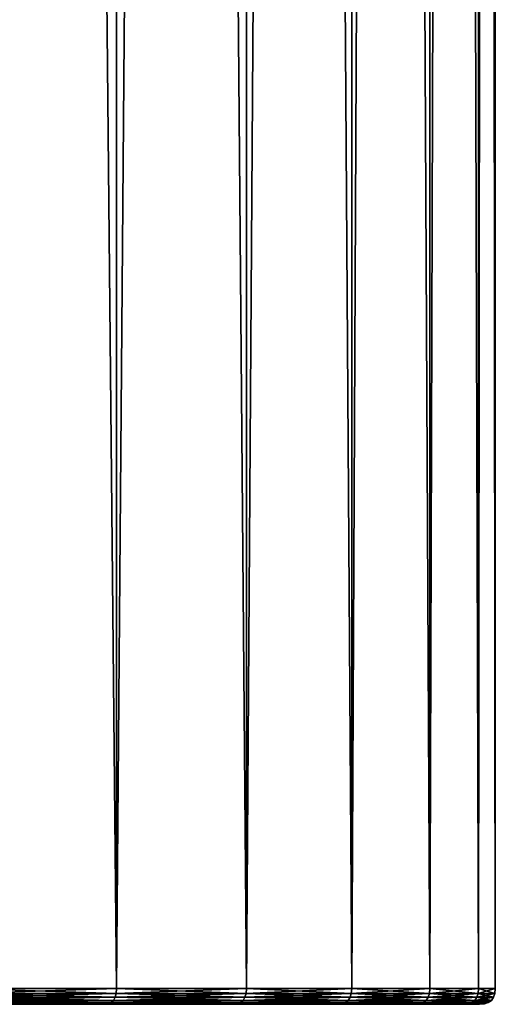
# Model space of a CAD drawing. Header units: millimetres. Extents: x 2387 to 13955, y -4964 to 364.
# Tile 126 of 256: x 5029 to 5044, y -3627 to -3596. Entities that reach past the tile are written whole.
import ezdxf

# ---------------------------------------------------------------- set-up
doc = ezdxf.new("R2010")
doc.units = ezdxf.units.MM
doc.header["$MEASUREMENT"] = 0
doc.layers.add('Predefinito', color=7, linetype='Continuous', true_color=0x000000)

# ---------------------------------------------------------------- blocks, each defined once
blk = doc.blocks.new('Blocco 02')
at = {"layer": 'Predefinito'}
for points in [[(396.338, -240.183, 296.773), (401.173, -240.183, 291.937), (401.173, 258.817, 291.937)], [(401.173, 258.817, 291.937), (396.338, 258.817, 296.773), (396.338, -240.183, 296.773)], [(401.173, -240.183, 17.662), (396.338, -240.183, 12.827), (396.338, 258.817, 12.827)], [(396.338, 258.817, 12.827), (401.173, 258.817, 17.662), (401.173, -240.183, 17.662)], [(401.173, -240.183, 291.937), (405.3, -240.183, 286.47), (405.3, 258.817, 286.47)], [(405.3, 258.817, 286.47), (401.173, 258.817, 291.937), (401.173, -240.183, 291.937)], [(405.3, -240.183, 23.13), (401.173, -240.183, 17.662), (401.173, 258.817, 17.662)], [(401.173, 258.817, 17.662), (405.3, 258.817, 23.13), (405.3, -240.183, 23.13)], [(405.3, -240.183, 286.47), (408.642, -240.183, 280.446), (408.642, 258.817, 280.446)], [(408.642, 258.817, 280.446), (405.3, 258.817, 286.47), (405.3, -240.183, 286.47)], [(408.642, -240.183, 29.153), (405.3, -240.183, 23.13), (405.3, 258.817, 23.13)], [(405.3, 258.817, 23.13), (408.642, 258.817, 29.153), (408.642, -240.183, 29.153)], [(408.642, -240.183, 280.446), (411.124, -240.183, 273.943), (411.124, 258.817, 273.943)], [(411.124, 258.817, 273.943), (408.642, 258.817, 280.446), (408.642, -240.183, 280.446)], [(411.124, -240.183, 35.657), (408.642, -240.183, 29.153), (408.642, 258.817, 29.153)], [(408.642, 258.817, 29.153), (411.124, 258.817, 35.657), (411.124, -240.183, 35.657)], [(411.124, -240.183, 273.943), (412.668, -240.183, 267.035), (412.668, 258.817, 267.035)], [(412.668, 258.817, 267.035), (411.124, 258.817, 273.943), (411.124, -240.183, 273.943)], [(412.668, -240.183, 42.564), (411.124, -240.183, 35.657), (411.124, 258.817, 35.657)], [(411.124, 258.817, 35.657), (412.668, 258.817, 42.564), (412.668, -240.183, 42.564)], [(412.668, -240.183, 267.035), (413.2, -240.183, 259.8), (413.2, 258.817, 259.8)], [(413.2, 258.817, 259.8), (412.668, 258.817, 267.035), (412.668, -240.183, 267.035)], [(413.2, -240.183, 49.8), (412.668, -240.183, 42.564), (412.668, 258.817, 42.564)], [(412.668, 258.817, 42.564), (413.2, 258.817, 49.8), (413.2, -240.183, 49.8)], [(413.2, -240.183, 259.8), (413.2, -240.183, 49.8), (413.2, 258.817, 49.8)], [(413.2, 258.817, 49.8), (413.2, 258.817, 259.8), (413.2, -240.183, 259.8)], [(396.338, -240.183, 296.773), (396.329, -240.336, 296.762), (401.162, -240.336, 291.928)], [(396.329, -240.336, 12.837), (396.338, -240.183, 12.827), (401.173, -240.183, 17.662)], [(401.173, -240.183, 17.662), (401.162, -240.336, 17.671), (396.329, -240.336, 12.837)], [(401.162, -240.336, 291.928), (401.173, -240.183, 291.937), (396.338, -240.183, 296.773)], [(401.173, -240.183, 291.937), (401.162, -240.336, 291.928), (405.288, -240.336, 286.462)], [(401.162, -240.336, 17.671), (401.173, -240.183, 17.662), (405.3, -240.183, 23.13)], [(405.3, -240.183, 23.13), (405.288, -240.336, 23.137), (401.162, -240.336, 17.671)], [(405.288, -240.336, 286.462), (405.3, -240.183, 286.47), (401.173, -240.183, 291.937)], [(405.3, -240.183, 286.47), (405.288, -240.336, 286.462), (408.629, -240.336, 280.44)], [(405.288, -240.336, 23.137), (405.3, -240.183, 23.13), (408.642, -240.183, 29.153)], [(408.642, -240.183, 29.153), (408.629, -240.336, 29.159), (405.288, -240.336, 23.137)], [(408.629, -240.336, 280.44), (408.642, -240.183, 280.446), (405.3, -240.183, 286.47)], [(408.642, -240.183, 280.446), (408.629, -240.336, 280.44), (411.11, -240.336, 273.939)], [(408.629, -240.336, 29.159), (408.642, -240.183, 29.153), (411.124, -240.183, 35.657)], [(411.124, -240.183, 35.657), (411.11, -240.336, 35.661), (408.629, -240.336, 29.159)], [(411.11, -240.336, 273.939), (411.124, -240.183, 273.943), (408.642, -240.183, 280.446)], [(411.124, -240.183, 273.943), (411.11, -240.336, 273.939), (412.654, -240.336, 267.033)], [(411.11, -240.336, 35.661), (411.124, -240.183, 35.657), (412.668, -240.183, 42.564)], [(412.668, -240.183, 42.564), (412.655, -240.336, 42.566), (411.11, -240.336, 35.661)], [(412.654, -240.336, 267.033), (412.668, -240.183, 267.035), (411.124, -240.183, 273.943)], [(412.668, -240.183, 267.035), (412.654, -240.336, 267.033), (413.186, -240.336, 259.8)], [(412.655, -240.336, 42.566), (412.668, -240.183, 42.564), (413.2, -240.183, 49.8)], [(413.2, -240.183, 49.8), (413.186, -240.336, 49.8), (412.655, -240.336, 42.566)], [(413.186, -240.336, 259.8), (413.2, -240.183, 259.8), (412.668, -240.183, 267.035)], [(413.186, -240.336, 49.8), (413.2, -240.183, 49.8), (413.2, -240.183, 259.8)], [(413.2, -240.183, 259.8), (413.186, -240.336, 259.8), (413.186, -240.336, 49.8)], [(396.256, -240.558, 296.678), (396.192, -240.628, 296.605), (401.005, -240.628, 291.792)], [(396.192, -240.628, 12.995), (396.256, -240.558, 12.921), (401.079, -240.558, 17.744)], [(401.079, -240.558, 17.744), (401.005, -240.628, 17.808), (396.192, -240.628, 12.995)], [(396.301, -240.461, 296.731), (396.256, -240.558, 296.678), (401.079, -240.558, 291.855)], [(396.256, -240.558, 12.921), (396.301, -240.461, 12.869), (401.131, -240.461, 17.698)], [(401.131, -240.461, 17.698), (401.079, -240.558, 17.744), (396.256, -240.558, 12.921)], [(401.005, -240.628, 291.792), (401.079, -240.558, 291.855), (396.256, -240.558, 296.678)], [(396.329, -240.336, 296.762), (396.301, -240.461, 296.731), (401.131, -240.461, 291.901)], [(396.301, -240.461, 12.869), (396.329, -240.336, 12.837), (401.162, -240.336, 17.671)], [(401.162, -240.336, 17.671), (401.131, -240.461, 17.698), (396.301, -240.461, 12.869)], [(401.079, -240.558, 291.855), (401.131, -240.461, 291.901), (396.301, -240.461, 296.731)], [(401.131, -240.461, 291.901), (401.162, -240.336, 291.928), (396.329, -240.336, 296.762)], [(401.079, -240.558, 291.855), (401.005, -240.628, 291.792), (405.113, -240.628, 286.349)], [(401.005, -240.628, 17.808), (401.079, -240.558, 17.744), (405.195, -240.558, 23.198)], [(405.195, -240.558, 23.198), (405.113, -240.628, 23.251), (401.005, -240.628, 17.808)], [(401.131, -240.461, 291.901), (401.079, -240.558, 291.855), (405.195, -240.558, 286.402)], [(401.079, -240.558, 17.744), (401.131, -240.461, 17.698), (405.253, -240.461, 23.16)], [(405.253, -240.461, 23.16), (405.195, -240.558, 23.198), (401.079, -240.558, 17.744)], [(405.113, -240.628, 286.349), (405.195, -240.558, 286.402), (401.079, -240.558, 291.855)], [(401.162, -240.336, 291.928), (401.131, -240.461, 291.901), (405.253, -240.461, 286.44)], [(401.131, -240.461, 17.698), (401.162, -240.336, 17.671), (405.288, -240.336, 23.137)], [(405.288, -240.336, 23.137), (405.253, -240.461, 23.16), (401.131, -240.461, 17.698)], [(405.195, -240.558, 286.402), (405.253, -240.461, 286.44), (401.131, -240.461, 291.901)], [(405.253, -240.461, 286.44), (405.288, -240.336, 286.462), (401.162, -240.336, 291.928)], [(405.195, -240.558, 286.402), (405.113, -240.628, 286.349), (408.441, -240.628, 280.352)], [(405.113, -240.628, 23.251), (405.195, -240.558, 23.198), (408.529, -240.558, 29.206)], [(408.529, -240.558, 29.206), (408.441, -240.628, 29.247), (405.113, -240.628, 23.251)], [(405.253, -240.461, 286.44), (405.195, -240.558, 286.402), (408.529, -240.558, 280.393)], [(405.195, -240.558, 23.198), (405.253, -240.461, 23.16), (408.592, -240.461, 29.177)], [(408.592, -240.461, 29.177), (408.529, -240.558, 29.206), (405.195, -240.558, 23.198)], [(408.441, -240.628, 280.352), (408.529, -240.558, 280.393), (405.195, -240.558, 286.402)], [(405.288, -240.336, 286.462), (405.253, -240.461, 286.44), (408.592, -240.461, 280.423)], [(405.253, -240.461, 23.16), (405.288, -240.336, 23.137), (408.629, -240.336, 29.159)], [(408.629, -240.336, 29.159), (408.592, -240.461, 29.177), (405.253, -240.461, 23.16)], [(408.529, -240.558, 280.393), (408.592, -240.461, 280.423), (405.253, -240.461, 286.44)], [(408.592, -240.461, 280.423), (408.629, -240.336, 280.44), (405.288, -240.336, 286.462)], [(408.529, -240.558, 280.393), (408.441, -240.628, 280.352), (410.911, -240.628, 273.878)], [(408.441, -240.628, 29.247), (408.529, -240.558, 29.206), (411.004, -240.558, 35.693)], [(411.004, -240.558, 35.693), (410.911, -240.628, 35.721), (408.441, -240.628, 29.247)], [(408.592, -240.461, 280.423), (408.529, -240.558, 280.393), (411.004, -240.558, 273.906)], [(408.529, -240.558, 29.206), (408.592, -240.461, 29.177), (411.07, -240.461, 35.673)], [(411.07, -240.461, 35.673), (411.004, -240.558, 35.693), (408.529, -240.558, 29.206)], [(410.911, -240.628, 273.878), (411.004, -240.558, 273.906), (408.529, -240.558, 280.393)], [(408.629, -240.336, 280.44), (408.592, -240.461, 280.423), (411.07, -240.461, 273.926)], [(408.592, -240.461, 29.177), (408.629, -240.336, 29.159), (411.11, -240.336, 35.661)], [(411.11, -240.336, 35.661), (411.07, -240.461, 35.673), (408.592, -240.461, 29.177)], [(411.004, -240.558, 273.906), (411.07, -240.461, 273.926), (408.592, -240.461, 280.423)], [(411.07, -240.461, 273.926), (411.11, -240.336, 273.939), (408.629, -240.336, 280.44)], [(411.004, -240.558, 273.906), (410.911, -240.628, 273.878), (412.448, -240.628, 267.002)], [(410.911, -240.628, 35.721), (411.004, -240.558, 35.693), (412.545, -240.558, 42.583)], [(412.545, -240.558, 42.583), (412.449, -240.628, 42.598), (410.911, -240.628, 35.721)], [(411.07, -240.461, 273.926), (411.004, -240.558, 273.906), (412.545, -240.558, 267.016)], [(411.004, -240.558, 35.693), (411.07, -240.461, 35.673), (412.613, -240.461, 42.573)], [(412.613, -240.461, 42.573), (412.545, -240.558, 42.583), (411.004, -240.558, 35.693)], [(412.448, -240.628, 267.002), (412.545, -240.558, 267.016), (411.004, -240.558, 273.906)], [(411.11, -240.336, 273.939), (411.07, -240.461, 273.926), (412.613, -240.461, 267.027)], [(411.07, -240.461, 35.673), (411.11, -240.336, 35.661), (412.655, -240.336, 42.566)], [(412.655, -240.336, 42.566), (412.613, -240.461, 42.573), (411.07, -240.461, 35.673)], [(412.545, -240.558, 267.016), (412.613, -240.461, 267.027), (411.07, -240.461, 273.926)], [(412.613, -240.461, 267.027), (412.654, -240.336, 267.033), (411.11, -240.336, 273.939)], [(412.545, -240.558, 267.016), (412.448, -240.628, 267.002), (412.978, -240.628, 259.799)], [(412.449, -240.628, 42.598), (412.545, -240.558, 42.583), (413.075, -240.558, 49.8)], [(413.075, -240.558, 49.8), (412.978, -240.628, 49.801), (412.449, -240.628, 42.598)], [(412.613, -240.461, 267.027), (412.545, -240.558, 267.016), (413.075, -240.558, 259.799)], [(412.545, -240.558, 42.583), (412.613, -240.461, 42.573), (413.145, -240.461, 49.8)], [(413.145, -240.461, 49.8), (413.075, -240.558, 49.8), (412.545, -240.558, 42.583)], [(412.978, -240.628, 259.799), (413.075, -240.558, 259.799), (412.545, -240.558, 267.016)], [(412.654, -240.336, 267.033), (412.613, -240.461, 267.027), (413.145, -240.461, 259.799)], [(412.613, -240.461, 42.573), (412.655, -240.336, 42.566), (413.186, -240.336, 49.8)], [(413.186, -240.336, 49.8), (413.145, -240.461, 49.8), (412.613, -240.461, 42.573)], [(413.075, -240.558, 259.799), (413.145, -240.461, 259.799), (412.613, -240.461, 267.027)], [(413.145, -240.461, 259.799), (413.186, -240.336, 259.8), (412.654, -240.336, 267.033)], [(412.978, -240.628, 49.801), (413.075, -240.558, 49.8), (413.075, -240.558, 259.799)], [(413.075, -240.558, 259.799), (412.978, -240.628, 259.799), (412.978, -240.628, 49.801)], [(413.075, -240.558, 49.8), (413.145, -240.461, 49.8), (413.145, -240.461, 259.799)], [(413.145, -240.461, 259.799), (413.075, -240.558, 259.799), (413.075, -240.558, 49.8)], [(413.145, -240.461, 49.8), (413.186, -240.336, 49.8), (413.186, -240.336, 259.8)], [(413.186, -240.336, 259.8), (413.145, -240.461, 259.799), (413.145, -240.461, 49.8)], [(400.796, -240.683, 291.609), (396.01, -240.683, 296.395), (386.152, -240.683, 285.064)], [(386.152, -240.683, 285.064), (389.463, -240.683, 281.753), (400.796, -240.683, 291.609)], [(404.881, -240.683, 286.197), (400.796, -240.683, 291.609), (389.463, -240.683, 281.753)], [(389.463, -240.683, 281.753), (392.29, -240.683, 278.008), (404.881, -240.683, 286.197)], [(396.009, -240.683, 13.204), (400.796, -240.683, 17.99), (389.464, -240.683, 27.847)], [(392.29, -240.683, 31.592), (389.464, -240.683, 27.847), (400.796, -240.683, 17.99)], [(408.189, -240.683, 280.235), (404.881, -240.683, 286.197), (392.29, -240.683, 278.008)], [(392.29, -240.683, 278.008), (394.578, -240.683, 273.882), (408.189, -240.683, 280.235)], [(400.796, -240.683, 17.99), (404.881, -240.683, 23.402), (392.29, -240.683, 31.592)], [(394.578, -240.683, 35.718), (392.29, -240.683, 31.592), (404.881, -240.683, 23.402)], [(410.645, -240.683, 273.797), (408.189, -240.683, 280.235), (394.578, -240.683, 273.882)], [(394.578, -240.683, 273.882), (396.278, -240.683, 269.427), (410.645, -240.683, 273.797)], [(404.881, -240.683, 23.402), (408.189, -240.683, 29.365), (394.578, -240.683, 35.718)], [(396.278, -240.683, 40.173), (394.578, -240.683, 35.718), (408.189, -240.683, 29.365)], [(396.009, -240.683, 13.204), (396.11, -240.669, 13.089), (400.911, -240.669, 17.89)], [(400.911, -240.669, 17.89), (400.796, -240.683, 17.99), (396.009, -240.683, 13.204)], [(396.11, -240.669, 296.511), (396.01, -240.683, 296.395), (400.796, -240.683, 291.609)], [(396.192, -240.628, 296.605), (396.11, -240.669, 296.511), (400.911, -240.669, 291.71)], [(396.11, -240.669, 13.089), (396.192, -240.628, 12.995), (401.005, -240.628, 17.808)], [(401.005, -240.628, 17.808), (400.911, -240.669, 17.89), (396.11, -240.669, 13.089)], [(400.796, -240.683, 291.609), (400.911, -240.669, 291.71), (396.11, -240.669, 296.511)], [(400.911, -240.669, 291.71), (401.005, -240.628, 291.792), (396.192, -240.628, 296.605)], [(408.189, -240.683, 29.365), (410.645, -240.683, 35.802), (396.278, -240.683, 40.173)], [(397.336, -240.683, 44.905), (396.278, -240.683, 40.173), (410.645, -240.683, 35.802)], [(412.174, -240.683, 266.96), (410.645, -240.683, 273.797), (396.278, -240.683, 269.427)], [(396.278, -240.683, 269.427), (397.336, -240.683, 264.695), (412.174, -240.683, 266.96)], [(410.645, -240.683, 35.802), (412.174, -240.683, 42.64), (397.336, -240.683, 44.905)], [(397.7, -240.683, 49.863), (397.336, -240.683, 44.905), (412.174, -240.683, 42.64)], [(412.7, -240.683, 259.798), (412.174, -240.683, 266.96), (397.336, -240.683, 264.695)], [(397.336, -240.683, 264.695), (397.7, -240.683, 259.737), (412.7, -240.683, 259.798)], [(412.174, -240.683, 42.64), (412.7, -240.683, 49.802), (397.7, -240.683, 49.863)], [(412.7, -240.683, 49.802), (412.7, -240.683, 259.798), (397.7, -240.683, 259.737)], [(397.7, -240.683, 259.737), (397.7, -240.683, 49.863), (412.7, -240.683, 49.802)], [(400.911, -240.669, 291.71), (400.796, -240.683, 291.609), (404.881, -240.683, 286.197)], [(400.796, -240.683, 17.99), (400.911, -240.669, 17.89), (405.009, -240.669, 23.319)], [(405.009, -240.669, 23.319), (404.881, -240.683, 23.402), (400.796, -240.683, 17.99)], [(401.005, -240.628, 291.792), (400.911, -240.669, 291.71), (405.009, -240.669, 286.281)], [(400.911, -240.669, 17.89), (401.005, -240.628, 17.808), (405.113, -240.628, 23.251)], [(405.113, -240.628, 23.251), (405.009, -240.669, 23.319), (400.911, -240.669, 17.89)], [(404.881, -240.683, 286.197), (405.009, -240.669, 286.281), (400.911, -240.669, 291.71)], [(405.009, -240.669, 286.281), (405.113, -240.628, 286.349), (401.005, -240.628, 291.792)], [(405.009, -240.669, 286.281), (404.881, -240.683, 286.197), (408.189, -240.683, 280.235)], [(404.881, -240.683, 23.402), (405.009, -240.669, 23.319), (408.327, -240.669, 29.3)], [(408.327, -240.669, 29.3), (408.189, -240.683, 29.365), (404.881, -240.683, 23.402)], [(405.113, -240.628, 286.349), (405.009, -240.669, 286.281), (408.327, -240.669, 280.299)], [(405.009, -240.669, 23.319), (405.113, -240.628, 23.251), (408.441, -240.628, 29.247)], [(408.441, -240.628, 29.247), (408.327, -240.669, 29.3), (405.009, -240.669, 23.319)], [(408.189, -240.683, 280.235), (408.327, -240.669, 280.299), (405.009, -240.669, 286.281)], [(408.327, -240.669, 280.299), (408.441, -240.628, 280.352), (405.113, -240.628, 286.349)], [(408.327, -240.669, 280.299), (408.189, -240.683, 280.235), (410.645, -240.683, 273.797)], [(408.189, -240.683, 29.365), (408.327, -240.669, 29.3), (410.791, -240.669, 35.758)], [(410.791, -240.669, 35.758), (410.645, -240.683, 35.802), (408.189, -240.683, 29.365)], [(408.441, -240.628, 280.352), (408.327, -240.669, 280.299), (410.791, -240.669, 273.842)], [(408.327, -240.669, 29.3), (408.441, -240.628, 29.247), (410.911, -240.628, 35.721)], [(410.911, -240.628, 35.721), (410.791, -240.669, 35.758), (408.327, -240.669, 29.3)], [(410.645, -240.683, 273.797), (410.791, -240.669, 273.842), (408.327, -240.669, 280.299)], [(410.791, -240.669, 273.842), (410.911, -240.628, 273.878), (408.441, -240.628, 280.352)], [(410.791, -240.669, 273.842), (410.645, -240.683, 273.797), (412.174, -240.683, 266.96)], [(410.645, -240.683, 35.802), (410.791, -240.669, 35.758), (412.325, -240.669, 42.617)], [(412.325, -240.669, 42.617), (412.174, -240.683, 42.64), (410.645, -240.683, 35.802)], [(410.911, -240.628, 273.878), (410.791, -240.669, 273.842), (412.325, -240.669, 266.983)], [(410.791, -240.669, 35.758), (410.911, -240.628, 35.721), (412.449, -240.628, 42.598)], [(412.449, -240.628, 42.598), (412.325, -240.669, 42.617), (410.791, -240.669, 35.758)], [(412.174, -240.683, 266.96), (412.325, -240.669, 266.983), (410.791, -240.669, 273.842)], [(412.325, -240.669, 266.983), (412.448, -240.628, 267.002), (410.911, -240.628, 273.878)], [(412.325, -240.669, 266.983), (412.174, -240.683, 266.96), (412.7, -240.683, 259.798)], [(412.174, -240.683, 42.64), (412.325, -240.669, 42.617), (412.853, -240.669, 49.801)], [(412.853, -240.669, 49.801), (412.7, -240.683, 49.802), (412.174, -240.683, 42.64)], [(412.448, -240.628, 267.002), (412.325, -240.669, 266.983), (412.853, -240.669, 259.798)], [(412.325, -240.669, 42.617), (412.449, -240.628, 42.598), (412.978, -240.628, 49.801)], [(412.978, -240.628, 49.801), (412.853, -240.669, 49.801), (412.325, -240.669, 42.617)], [(412.7, -240.683, 259.798), (412.853, -240.669, 259.798), (412.325, -240.669, 266.983)], [(412.853, -240.669, 259.798), (412.978, -240.628, 259.799), (412.448, -240.628, 267.002)], [(412.7, -240.683, 49.802), (412.853, -240.669, 49.801), (412.853, -240.669, 259.798)], [(412.853, -240.669, 259.798), (412.7, -240.683, 259.798), (412.7, -240.683, 49.802)], [(412.853, -240.669, 49.801), (412.978, -240.628, 49.801), (412.978, -240.628, 259.799)], [(412.978, -240.628, 259.799), (412.853, -240.669, 259.798), (412.853, -240.669, 49.801)]]:
    blk.add_3dface(points, dxfattribs=at)
blk = doc.blocks.new('Blocco 21')
at = {"layer": 'Predefinito'}
blk.add_blockref('Blocco 02', (0, 0), dxfattribs=at)

msp = doc.modelspace()

# ---------------------------------------------------------------- block references
at = {"layer": 'Predefinito'}
msp.add_blockref('Blocco 21', (4630.6, -3386.226), dxfattribs=at)

doc.saveas('drawing.dxf')
